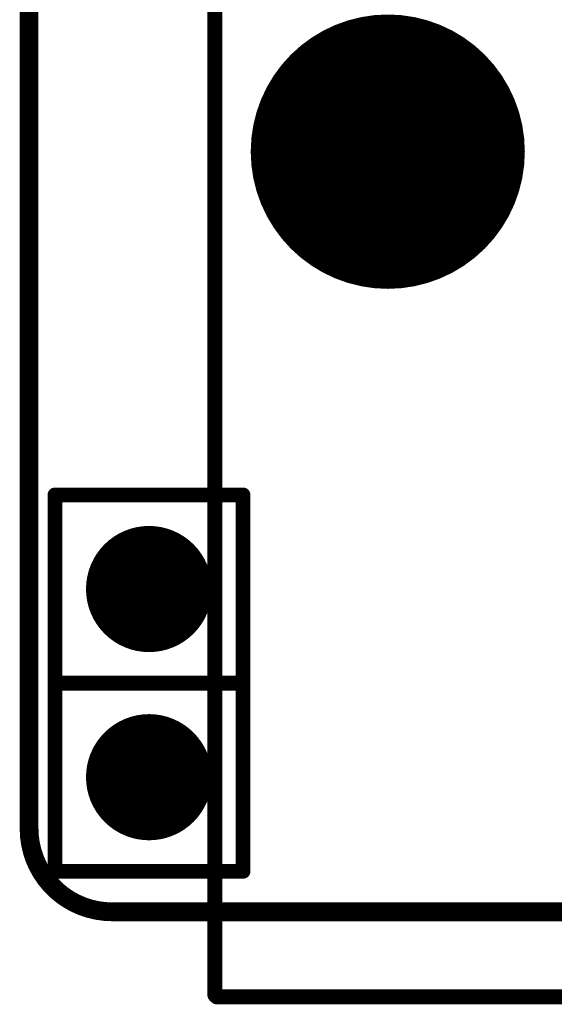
# Model space of a CAD drawing. Header units: millimetres. Extents: x 4.1 to 5.07, y 4.77 to 7.7.
# Tile 1 of 39: x 4.17 to 4.45, y 4.77 to 5.29. Entities that reach past the tile are written whole.
import ezdxf

# ---------------------------------------------------------------- set-up
doc = ezdxf.new("R2010")
doc.units = ezdxf.units.MM
doc.header["$MEASUREMENT"] = 0
for name, color, linetype in [('BottomLayer', 5, 'Continuous'), ('BottomOverlay', 54, 'Continuous'), ('BottomSolder', 6, 'Continuous'), ('KeepOutLayer', 6, 'Continuous'), ('Mechanical22', 56, 'Continuous'), ('MidLayer1', 16, 'Continuous'), ('MidLayer2', 76, 'Continuous'), ('MultiLayer', 9, 'Continuous'), ('TopLayer', 1, 'Continuous'), ('TopOverlay', 2, 'Continuous'), ('TopSolder', 216, 'Continuous')]:
    doc.layers.add(name, color=color, linetype=linetype)

# ---------------------------------------------------------------- blocks, each defined once
blk = doc.blocks.new('SIP2_B_1')
at = {"layer": 'BottomLayer', "const_width": 0.02953}
for points in [[(-0.01476, 0, 1), (0.01476, 0, 1)], [(0.08524, 0, 1), (0.11476, 0, 1)]]:
    blk.add_lwpolyline(points, format="xyb", close=True, dxfattribs=at)
at = {"layer": 'BottomOverlay', "const_width": 0.00787}
for points in [[(-0.05, 0.05), (-0.05, -0.05)], [(-0.05, 0.05), (0.15, 0.05)], [(0.05, 0.05), (0.05, -0.05)], [(0.15, 0.05), (0.15, -0.05)], [(-0.05, -0.05), (0.15, -0.05)]]:
    blk.add_lwpolyline(points, dxfattribs=at)
at = {"layer": 'BottomOverlay', "const_width": 0.00394}
for points in [[(-0.05197, 0.05, 1), (-0.04803, 0.05, 1)], [(-0.05197, 0.05, 1), (-0.04803, 0.05, 1)], [(0.04803, 0.05, 1), (0.05197, 0.05, 1)], [(0.14803, 0.05, 1), (0.15197, 0.05, 1)], [(0.14803, 0.05, 1), (0.15197, 0.05, 1)], [(-0.05197, -0.05, 1), (-0.04803, -0.05, 1)], [(-0.05197, -0.05, 1), (-0.04803, -0.05, 1)], [(0.04803, -0.05, 1), (0.05197, -0.05, 1)], [(0.14803, -0.05, 1), (0.15197, -0.05, 1)], [(0.14803, -0.05, 1), (0.15197, -0.05, 1)]]:
    blk.add_lwpolyline(points, format="xyb", close=True, dxfattribs=at)
at = {"layer": 'BottomSolder', "const_width": 0.03353}
for points in [[(-0.01676, 0, 1), (0.01676, 0, 1)], [(0.08324, 0, 1), (0.11676, 0, 1)]]:
    blk.add_lwpolyline(points, format="xyb", close=True, dxfattribs=at)
at = {"layer": 'MidLayer1', "const_width": 0.02953}
for points in [[(-0.01476, 0, 1), (0.01476, 0, 1)], [(0.08524, 0, 1), (0.11476, 0, 1)]]:
    blk.add_lwpolyline(points, format="xyb", close=True, dxfattribs=at)
at = {"layer": 'MidLayer2', "const_width": 0.02953}
for points in [[(-0.01476, 0, 1), (0.01476, 0, 1)], [(0.08524, 0, 1), (0.11476, 0, 1)]]:
    blk.add_lwpolyline(points, format="xyb", close=True, dxfattribs=at)
at = {"layer": 'MultiLayer', "const_width": 0.02953}
for points in [[(-0.01476, 0, 1), (0.01476, 0, 1)], [(0.08524, 0, 1), (0.11476, 0, 1)]]:
    blk.add_lwpolyline(points, format="xyb", close=True, dxfattribs=at)
at = {"layer": 'TopLayer', "const_width": 0.02953}
for points in [[(-0.01476, 0, 1), (0.01476, 0, 1)], [(0.08524, 0, 1), (0.11476, 0, 1)]]:
    blk.add_lwpolyline(points, format="xyb", close=True, dxfattribs=at)
at = {"layer": 'TopSolder', "const_width": 0.03353}
for points in [[(-0.01676, 0, 1), (0.01676, 0, 1)], [(0.08324, 0, 1), (0.11676, 0, 1)]]:
    blk.add_lwpolyline(points, format="xyb", close=True, dxfattribs=at)
blk = doc.blocks.new('RJ45______HRK1_1BF09_3A1BB_1R_154')
at = {"layer": 'BottomLayer', "const_width": 0.0689}
blk.add_lwpolyline([(-0.25945, -0.17545, 1), (-0.19055, -0.17545, 1)], format="xyb", close=True, dxfattribs=at)
at = {"layer": 'BottomSolder', "const_width": 0.0729}
blk.add_lwpolyline([(-0.26145, -0.17545, 1), (-0.18855, -0.17545, 1)], format="xyb", close=True, dxfattribs=at)
at = {"layer": 'Mechanical22'}
for points, const_width in [([(-0.16094, -0.1745, 1), (-0.28888, -0.1745, 1)], 0.00394), ([(-0.22503, -0.16191, 1), (-0.22478, -0.16191, 1)], 0.00025), ([(-0.28986, -0.1745, 1), (-0.28789, -0.1745, 1)], 0.00197), ([(-0.16192, -0.1745, 1), (-0.15995, -0.1745, 1)], 0.00197), ([(-0.23763, -0.1745, 1), (-0.23738, -0.1745, 1)], 0.00025), ([(-0.21244, -0.1745, 1), (-0.21219, -0.1745, 1)], 0.00025), ([(-0.22503, -0.1871, 1), (-0.22478, -0.1871, 1)], 0.00025)]:
    blk.add_lwpolyline(points, format="xyb", close=True, dxfattribs=dict(at, const_width=const_width))
at = {"layer": 'Mechanical22', "const_width": 0.0005}
for points in [[(-0.22491, -0.1871), (-0.22491, -0.16191)], [(-0.2375, -0.1745), (-0.21231, -0.1745)]]:
    blk.add_lwpolyline(points, dxfattribs=at)
at = {"layer": 'MidLayer1', "const_width": 0.0689}
blk.add_lwpolyline([(-0.25945, -0.17545, 1), (-0.19055, -0.17545, 1)], format="xyb", close=True, dxfattribs=at)
at = {"layer": 'MidLayer2', "const_width": 0.0689}
blk.add_lwpolyline([(-0.25945, -0.17545, 1), (-0.19055, -0.17545, 1)], format="xyb", close=True, dxfattribs=at)
at = {"layer": 'MultiLayer', "const_width": 0.0689}
blk.add_lwpolyline([(-0.25945, -0.17545, 1), (-0.19055, -0.17545, 1)], format="xyb", close=True, dxfattribs=at)
at = {"layer": 'TopLayer', "const_width": 0.0689}
blk.add_lwpolyline([(-0.25945, -0.17545, 1), (-0.19055, -0.17545, 1)], format="xyb", close=True, dxfattribs=at)
at = {"layer": 'TopOverlay', "const_width": 0.00787}
for points in [[(-0.317, -0.31013), (-0.317, 0.22075)], [(-0.317, -0.62363), (-0.317, -0.30263)], [(-0.317, -0.62363), (-0.316, -0.62463)], [(-0.316, -0.62463), (0.313, -0.62463)]]:
    blk.add_lwpolyline(points, dxfattribs=at)
at = {"layer": 'TopOverlay', "const_width": 0.00394}
for points in [[(-0.31897, -0.30263, 1), (-0.31503, -0.30263, 1)], [(-0.31897, -0.31013, 1), (-0.31503, -0.31013, 1)], [(-0.31897, -0.62363, 1), (-0.31503, -0.62363, 1)], [(-0.31897, -0.62363, 1), (-0.31503, -0.62363, 1)], [(-0.31797, -0.62463, 1), (-0.31403, -0.62463, 1)], [(-0.31797, -0.62463, 1), (-0.31403, -0.62463, 1)]]:
    blk.add_lwpolyline(points, format="xyb", close=True, dxfattribs=at)
at = {"layer": 'TopSolder', "const_width": 0.0729}
blk.add_lwpolyline([(-0.26145, -0.17545, 1), (-0.18855, -0.17545, 1)], format="xyb", close=True, dxfattribs=at)

msp = doc.modelspace()

# ---------------------------------------------------------------- linework, layer by layer
at = {"layer": 'KeepOutLayer', "const_width": 0.01}
for points in [[(4.17164, 4.85846), (4.17164, 7.60957)], [(4.21581, 4.81429), (4.95904, 4.81429)]]:
    msp.add_lwpolyline(points, dxfattribs=at)
at = {"layer": 'KeepOutLayer', "const_width": 0.005}
for points in [[(4.16914, 4.85846, 1), (4.17414, 4.85846, 1)], [(4.16914, 4.85846, 1), (4.17414, 4.85846, 1)], [(4.21331, 4.81429, 1), (4.21831, 4.81429, 1)], [(4.21331, 4.81429, 1), (4.21831, 4.81429, 1)]]:
    msp.add_lwpolyline(points, format="xyb", close=True, dxfattribs=at)
at = {"layer": 'KeepOutLayer', "const_width": 0.01}
msp.add_lwpolyline([(4.21581, 4.81429, -0.414214), (4.17164, 4.85846)], format="xyb", dxfattribs=at)

# ---------------------------------------------------------------- block references
msp.add_blockref('RJ45______HRK1_1BF09_3A1BB_1R_154', (4.58742, 5.3937))
at = {"rotation": 89.99999999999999}
msp.add_blockref('SIP2_B_1', (4.23543, 4.88583), dxfattribs=at)

doc.saveas('drawing.dxf')
